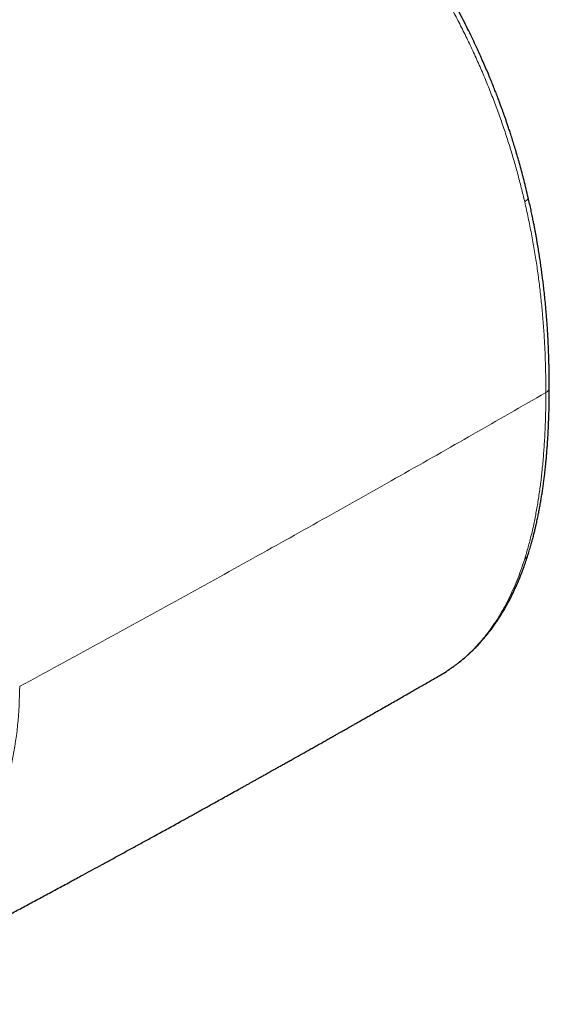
# Model space of a CAD drawing. Header units: millimetres. Extents: x 8 to 811, y 12 to 917.
# Tile 16 of 74: x 788 to 811, y 171 to 213. Entities that reach past the tile are written whole.
import ezdxf

# ---------------------------------------------------------------- set-up
doc = ezdxf.new("R2010")
doc.units = ezdxf.units.MM

msp = doc.modelspace()

# ---------------------------------------------------------------- linework, layer by layer
at = {"color": 252, "linetype": 'Continuous', "lineweight": 0}
for p, q in [((809.528, 204.89), (809.542, 204.831)), ((809.542, 189.579), (809.528, 189.537)), ((805.893, 184.588), (805.896, 184.59))]:
    msp.add_line(p, q, dxfattribs=at)
at = {"color": 7, "linetype": 'Continuous', "lineweight": 30}
for p, q in [((805.895, 184.587), (806.036, 184.675)), ((805.896, 184.59), (806.203, 184.775)), ((806.215, 184.783), (806.203, 184.775))]:
    msp.add_line(p, q, dxfattribs=at)
at = {"color": 252, "linetype": 'Continuous', "lineweight": 0}
msp.add_arc((810.338, 196.915), 0.256, 294.8949, 353.7542, dxfattribs=at)
for points, knots in [([(806.212, 213.474), (806.321, 213.275), (806.538, 212.878), (806.849, 212.275), (807.148, 211.666), (807.434, 211.052), (807.707, 210.436), (807.965, 209.818), (808.21, 209.2), (808.44, 208.582), (808.655, 207.964), (808.857, 207.348), (809.045, 206.733), (809.219, 206.118), (809.381, 205.503), (809.479, 205.095), (809.528, 204.89)], [0, 0, 0, 0, 0.071429, 0.143044, 0.214779, 0.286563, 0.358324, 0.429987, 0.501479, 0.572747, 0.643856, 0.714897, 0.785956, 0.857112, 0.928437, 1, 1, 1, 1]), ([(809.69, 205.019), (809.691, 205.017), (809.697, 205.005), (809.691, 204.978), (809.674, 204.94), (809.641, 204.902), (809.597, 204.865), (809.56, 204.842), (809.542, 204.831)], [0, 0, 0, 0, 0.03053, 0.236783, 0.437555, 0.633371, 0.82154, 1, 1, 1, 1]), ([(809.542, 204.831), (809.594, 204.602), (809.697, 204.143), (809.832, 203.462), (809.953, 202.788), (810.059, 202.121), (810.151, 201.46), (810.229, 200.805), (810.296, 200.135), (810.352, 199.449), (810.395, 198.749), (810.425, 198.054), (810.442, 197.365), (810.445, 196.911), (810.446, 196.683)], [0, 0, 0, 0, 0.080949, 0.161507, 0.241757, 0.321771, 0.401616, 0.481352, 0.56103, 0.648666, 0.736342, 0.8241, 0.911977, 1, 1, 1, 1]), ([(810.446, 196.683), (809.413, 196.089), (807.347, 194.901), (804.232, 193.129), (801.104, 191.364), (797.912, 189.578), (794.657, 187.774), (791.337, 185.95), (789.112, 184.741), (788, 184.137)], [0, 0, 0, 0, 0.139987, 0.279981, 0.41998, 0.559983, 0.706655, 0.853328, 1, 1, 1, 1]), ([(809.542, 189.579), (809.593, 189.746), (809.694, 190.079), (809.828, 190.598), (809.947, 191.128), (810.053, 191.671), (810.145, 192.226), (810.223, 192.792), (810.292, 193.387), (810.348, 194.012), (810.393, 194.666), (810.424, 195.33), (810.442, 196.002), (810.445, 196.456), (810.446, 196.683)], [0, 0, 0, 0, 0.079455, 0.158984, 0.238608, 0.318341, 0.398193, 0.478163, 0.558248, 0.646458, 0.734772, 0.823159, 0.911582, 1, 1, 1, 1]), ([(809.542, 189.579), (809.56, 189.591), (809.598, 189.616), (809.642, 189.664), (809.67, 189.708), (809.677, 189.737), (809.679, 189.745)], [0, 0, 0, 0, 0.279783, 0.575002, 0.882279, 1, 1, 1, 1]), ([(808.203, 186.745), (808.282, 186.862), (808.438, 187.096), (808.654, 187.468), (808.857, 187.854), (809.045, 188.254), (809.22, 188.668), (809.383, 189.095), (809.48, 189.389), (809.529, 189.537)], [0, 0, 0, 0, 0.143661, 0.286887, 0.429789, 0.572467, 0.715012, 0.857501, 1, 1, 1, 1]), ([(806.215, 184.782), (806.326, 184.857), (806.547, 185.006), (806.861, 185.254), (807.16, 185.518), (807.444, 185.799), (807.712, 186.098), (807.967, 186.411), (808.125, 186.634), (808.203, 186.745)], [0, 0, 0, 0, 0.146223, 0.29112, 0.434769, 0.577333, 0.718965, 0.859809, 1, 1, 1, 1]), ([(788, 184.137), (787.984, 183.582), (787.951, 182.417), (787.737, 181.263), (787.625, 180.658)], [0, 0, 0, 0, 0.476145, 1, 1, 1, 1])]:
    msp.add_open_spline(points, degree=3, knots=knots, dxfattribs=at)
at = {"color": 7, "linetype": 'Continuous', "lineweight": 30}
for points, knots in [([(809.691, 205.019), (809.662, 205.141), (809.606, 205.38), (809.519, 205.73), (809.432, 206.063), (809.346, 206.38), (809.262, 206.678), (809.181, 206.958), (809.102, 207.22), (809.026, 207.466), (808.955, 207.688), (808.89, 207.888), (808.83, 208.067), (808.774, 208.232), (808.722, 208.385), (808.673, 208.525), (808.626, 208.655), (808.58, 208.784), (808.528, 208.927), (808.467, 209.092), (808.396, 209.28), (808.317, 209.484), (808.231, 209.705), (808.136, 209.942), (808.032, 210.193), (807.92, 210.459), (807.799, 210.741), (807.666, 211.041), (807.522, 211.359), (807.365, 211.694), (807.196, 212.045), (807.015, 212.411), (806.82, 212.791), (806.613, 213.184), (806.467, 213.45), (806.392, 213.585)], [0, 0, 0, 0, 0.04284, 0.083624, 0.122376, 0.159118, 0.193868, 0.226073, 0.256385, 0.28481, 0.311359, 0.33348, 0.354112, 0.373255, 0.390912, 0.407081, 0.421764, 0.436005, 0.451704, 0.471438, 0.49313, 0.516787, 0.542416, 0.570017, 0.599048, 0.629983, 0.662821, 0.697558, 0.734956, 0.774315, 0.815625, 0.85887, 0.904029, 0.951082, 1, 1, 1, 1]), ([(810.592, 196.888), (810.592, 196.925), (810.592, 196.996), (810.592, 197.095), (810.591, 197.181), (810.591, 197.26), (810.59, 197.338), (810.589, 197.419), (810.587, 197.532), (810.585, 197.681), (810.581, 197.869), (810.575, 198.079), (810.568, 198.309), (810.558, 198.553), (810.547, 198.797), (810.535, 199.041), (810.519, 199.322), (810.498, 199.639), (810.471, 199.993), (810.441, 200.341), (810.409, 200.678), (810.375, 200.998), (810.342, 201.288), (810.31, 201.547), (810.28, 201.786), (810.247, 202.027), (810.21, 202.279), (810.171, 202.543), (810.127, 202.816), (810.088, 203.05), (810.054, 203.242), (810.028, 203.39), (810, 203.539), (809.972, 203.691), (809.941, 203.85), (809.905, 204.033), (809.862, 204.243), (809.811, 204.483), (809.754, 204.744), (809.713, 204.925), (809.691, 205.019)], [0, 0, 0, 0, 0.014556, 0.027382, 0.038481, 0.048084, 0.057947, 0.068435, 0.079547, 0.101538, 0.125623, 0.151799, 0.182158, 0.213416, 0.244382, 0.275055, 0.30544, 0.350124, 0.394178, 0.437605, 0.47939, 0.518762, 0.555726, 0.585494, 0.61375, 0.642814, 0.673251, 0.705067, 0.738107, 0.771772, 0.789275, 0.806932, 0.824741, 0.842705, 0.8613, 0.881551, 0.907596, 0.936009, 0.966805, 1, 1, 1, 1]), ([(809.681, 189.744), (809.705, 189.822), (809.752, 189.974), (809.817, 190.196), (809.874, 190.403), (809.924, 190.595), (809.968, 190.772), (810.006, 190.933), (810.039, 191.074), (810.066, 191.198), (810.09, 191.308), (810.111, 191.412), (810.132, 191.514), (810.152, 191.614), (810.177, 191.748), (810.208, 191.915), (810.242, 192.114), (810.274, 192.31), (810.304, 192.506), (810.332, 192.7), (810.359, 192.897), (810.384, 193.096), (810.409, 193.307), (810.43, 193.501), (810.448, 193.68), (810.463, 193.843), (810.479, 194.021), (810.495, 194.212), (810.511, 194.425), (810.527, 194.663), (810.542, 194.926), (810.556, 195.208), (810.568, 195.507), (810.579, 195.825), (810.586, 196.162), (810.591, 196.518), (810.592, 196.762), (810.592, 196.888)], [0, 0, 0, 0, 0.037079, 0.071524, 0.103359, 0.132603, 0.159273, 0.183383, 0.204943, 0.222474, 0.238227, 0.253521, 0.268482, 0.283111, 0.297409, 0.326936, 0.355357, 0.383255, 0.410655, 0.438879, 0.465426, 0.493295, 0.522487, 0.553012, 0.573633, 0.596018, 0.620169, 0.646088, 0.673776, 0.70677, 0.741975, 0.779397, 0.819041, 0.860915, 0.905027, 0.951386, 1, 1, 1, 1]), ([(806.251, 184.807), (806.295, 184.836), (806.379, 184.891), (806.497, 184.974), (806.605, 185.053), (806.703, 185.128), (806.791, 185.197), (806.869, 185.261), (806.938, 185.318), (806.998, 185.369), (807.048, 185.413), (807.09, 185.45), (807.124, 185.481), (807.154, 185.509), (807.184, 185.536), (807.213, 185.564), (807.243, 185.592), (807.278, 185.625), (807.32, 185.665), (807.369, 185.714), (807.425, 185.77), (807.487, 185.833), (807.554, 185.904), (807.623, 185.978), (807.689, 186.051), (807.748, 186.119), (807.801, 186.18), (807.847, 186.235), (807.89, 186.286), (807.93, 186.336), (807.973, 186.389), (808.02, 186.448), (808.071, 186.514), (808.125, 186.586), (808.182, 186.663), (808.234, 186.735), (808.278, 186.798), (808.312, 186.847), (808.341, 186.889), (808.364, 186.923), (808.382, 186.95), (808.397, 186.973), (808.416, 187.001), (808.441, 187.04), (808.474, 187.091), (808.511, 187.149), (808.55, 187.211), (808.589, 187.275), (808.647, 187.371), (808.723, 187.503), (808.815, 187.668), (808.905, 187.838), (808.993, 188.012), (809.083, 188.198), (809.167, 188.381), (809.245, 188.561), (809.316, 188.731), (809.384, 188.9), (809.445, 189.06), (809.5, 189.21), (809.549, 189.348), (809.594, 189.479), (809.638, 189.609), (809.666, 189.698), (809.681, 189.744)], [0, 0, 0, 0, 0.027561, 0.053158, 0.076781, 0.098424, 0.11808, 0.135743, 0.151412, 0.165082, 0.176751, 0.186419, 0.194086, 0.200597, 0.208159, 0.214972, 0.221449, 0.229564, 0.239574, 0.251252, 0.264758, 0.280092, 0.296395, 0.314491, 0.331058, 0.346098, 0.35961, 0.371596, 0.382387, 0.392532, 0.40387, 0.416398, 0.430114, 0.445016, 0.461102, 0.477559, 0.488903, 0.498708, 0.506975, 0.513708, 0.518908, 0.522812, 0.527316, 0.535389, 0.545473, 0.557, 0.568807, 0.580859, 0.593157, 0.623113, 0.654437, 0.683787, 0.71461, 0.746914, 0.780707, 0.80882, 0.837847, 0.865906, 0.892055, 0.916293, 0.938234, 0.958349, 0.978539, 1, 1, 1, 1]), ([(780.301, 170.558), (780.308, 170.561), (780.357, 170.587), (780.449, 170.635), (780.579, 170.703), (780.715, 170.773), (780.856, 170.847), (781.053, 170.95), (781.307, 171.082), (781.617, 171.245), (781.932, 171.409), (782.228, 171.564), (782.501, 171.708), (782.747, 171.837), (782.985, 171.962), (783.222, 172.087), (783.459, 172.212), (783.7, 172.339), (783.942, 172.467), (784.192, 172.599), (784.45, 172.736), (784.717, 172.877), (784.989, 173.021), (785.27, 173.17), (785.56, 173.324), (785.857, 173.482), (786.153, 173.64), (786.442, 173.794), (786.719, 173.942), (786.978, 174.08), (787.224, 174.212), (787.464, 174.34), (787.709, 174.472), (787.964, 174.608), (788.227, 174.749), (788.496, 174.894), (788.771, 175.042), (789.053, 175.194), (789.344, 175.351), (789.64, 175.511), (789.932, 175.669), (790.213, 175.821), (790.481, 175.966), (790.78, 176.129), (791.125, 176.316), (791.525, 176.534), (791.946, 176.763), (792.382, 177.001), (792.828, 177.245), (793.279, 177.492), (793.681, 177.713), (794.03, 177.904), (794.324, 178.066), (794.606, 178.222), (794.856, 178.36), (795.075, 178.481), (795.268, 178.587), (795.46, 178.693), (795.66, 178.804), (795.869, 178.92), (796.09, 179.042), (796.321, 179.17), (796.565, 179.306), (796.824, 179.45), (797.098, 179.602), (797.329, 179.731), (797.514, 179.834), (797.644, 179.906), (797.768, 179.976), (797.883, 180.04), (797.998, 180.104), (798.11, 180.167), (798.216, 180.226), (798.305, 180.276), (798.382, 180.319), (798.455, 180.36), (798.536, 180.405), (798.625, 180.455), (798.722, 180.51), (798.836, 180.573), (798.966, 180.646), (799.115, 180.73), (799.276, 180.82), (799.446, 180.916), (799.678, 181.046), (799.964, 181.207), (800.252, 181.369), (800.485, 181.501), (800.664, 181.602), (800.842, 181.702), (801.018, 181.802), (801.19, 181.899), (801.352, 181.991), (801.497, 182.073), (801.625, 182.145), (801.738, 182.209), (801.835, 182.265), (801.924, 182.315), (802.013, 182.366), (802.111, 182.421), (802.221, 182.484), (802.343, 182.553), (802.475, 182.628), (802.619, 182.71), (802.774, 182.798), (802.939, 182.892), (803.226, 183.056), (803.624, 183.283), (804.126, 183.57), (804.515, 183.793), (804.802, 183.958), (804.997, 184.07), (805.204, 184.189), (805.423, 184.315), (805.656, 184.449), (805.815, 184.54), (805.897, 184.588)], [0, 0, 0, 0, 0.000866, 0.005667, 0.010686, 0.015923, 0.021378, 0.027051, 0.038844, 0.050832, 0.062998, 0.07534, 0.085149, 0.094724, 0.103921, 0.112741, 0.122304, 0.131437, 0.140754, 0.15042, 0.160436, 0.1708, 0.181389, 0.192119, 0.203511, 0.215058, 0.226722, 0.238002, 0.248747, 0.258957, 0.268203, 0.277397, 0.286941, 0.296834, 0.307078, 0.317611, 0.328292, 0.339113, 0.350602, 0.362245, 0.373728, 0.384676, 0.395088, 0.404966, 0.419727, 0.435342, 0.451852, 0.468925, 0.48636, 0.504155, 0.521701, 0.533545, 0.54505, 0.556169, 0.566665, 0.574455, 0.581845, 0.589274, 0.597035, 0.605299, 0.61391, 0.622906, 0.632467, 0.642617, 0.653357, 0.664686, 0.669846, 0.675061, 0.67996, 0.684478, 0.688615, 0.693457, 0.697645, 0.70118, 0.703855, 0.706706, 0.709878, 0.713372, 0.717188, 0.721325, 0.726715, 0.732568, 0.738884, 0.745663, 0.752627, 0.766154, 0.779475, 0.786583, 0.79363, 0.800618, 0.807546, 0.814415, 0.820993, 0.826598, 0.831619, 0.836056, 0.839909, 0.843192, 0.846571, 0.850422, 0.854745, 0.85954, 0.864807, 0.87044, 0.876528, 0.883071, 0.889965, 0.910482, 0.930265, 0.949314, 0.95662, 0.964271, 0.972434, 0.98111, 0.990299, 1, 1, 1, 1])]:
    msp.add_open_spline(points, degree=3, knots=knots, dxfattribs=at)

doc.saveas('drawing.dxf')
